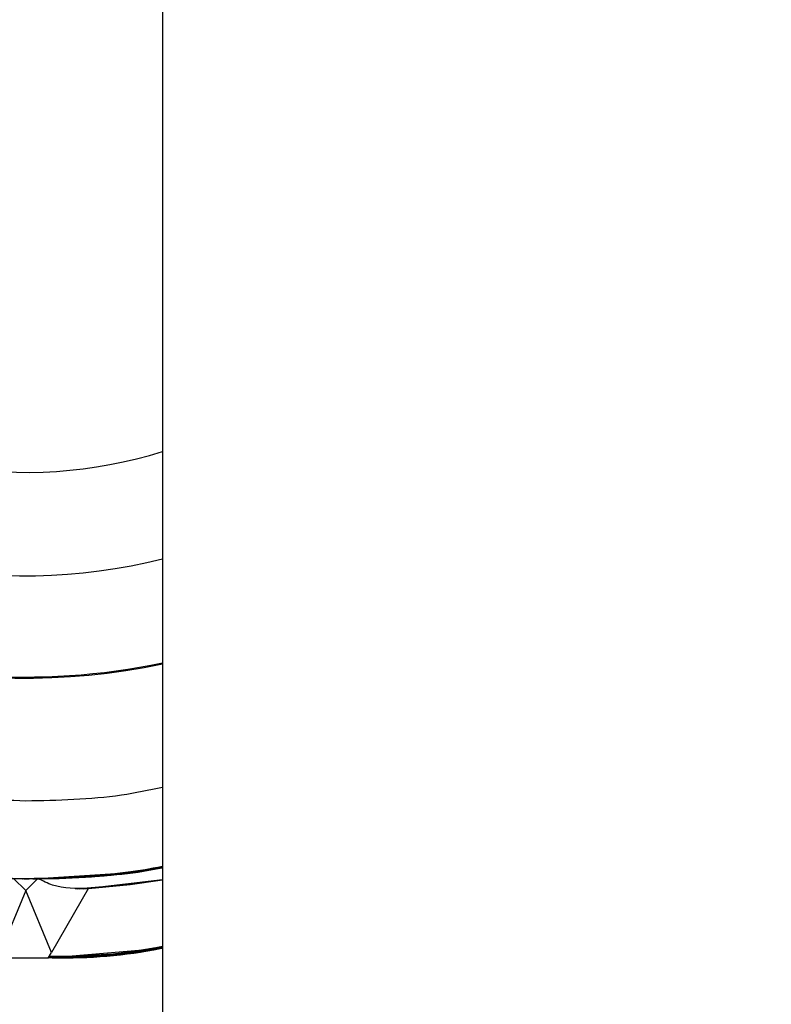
# Model space of a CAD drawing. Header units: millimetres. Extents: x 0 to 841, y 0 to 594.
# Tile 47 of 256: x 105.72 to 107.05, y 550.75 to 552.5. Entities that reach past the tile are written whole.
import ezdxf

# ---------------------------------------------------------------- set-up
doc = ezdxf.new("R2010")
doc.units = ezdxf.units.MM
doc.layers.add('TRAIT-FORT', color=4, linetype='Continuous', lineweight=25)

msp = doc.modelspace()

# ---------------------------------------------------------------- linework, layer by layer
at = {"layer": 'TRAIT-FORT', "color": 4, "linetype": 'Continuous', "lineweight": 25}
for p, q in [((105.9713, 553.2894), (105.9713, 531.2894)), ((105.7063, 550.9706), (105.7279, 550.949)), ((105.7279, 550.949), (105.7495, 550.9706)), ((105.8395, 550.953), (105.9713, 550.9681)), ((105.7279, 550.949), (105.6823, 550.8388)), ((105.7736, 550.8388), (105.7279, 550.949)), ((105.8395, 550.9531), (105.7736, 550.8388)), ((105.7682, 550.8295), (105.9713, 550.8467)), ((105.7679, 550.829), (105.6879, 550.829)), ((105.7679, 550.829), (105.7736, 550.8388))]:
    msp.add_line(p, q, dxfattribs=at)
at = {"layer": 'TRAIT-FORT', "color": 4, "linetype": 'Continuous', "lineweight": 25, "flags": 128}
for points in [[(105.7495, 550.9706), (105.8972, 550.9798), (105.9713, 550.9898)], [(105.9713, 550.9681), (105.9134, 550.9601), (105.8161, 550.9515)], [(105.9713, 550.9681), (105.9131, 550.96), (105.8207, 550.9518)], [(105.9713, 550.9681), (105.8393, 550.953), (105.8229, 550.9519)], [(105.9713, 550.9681), (105.9129, 550.96), (105.8255, 550.9521)], [(105.83, 550.9523), (105.8393, 550.953), (105.9713, 550.9681)], [(105.8395, 550.953), (105.9128, 550.96), (105.9713, 550.9681)], [(105.8395, 550.953), (105.9129, 550.96), (105.9713, 550.9681)], [(105.8395, 550.953), (105.913, 550.96), (105.9713, 550.9681)], [(105.8395, 550.953), (105.9131, 550.96), (105.9713, 550.9681)], [(105.8395, 550.953), (105.9132, 550.9601), (105.9713, 550.9681)], [(105.8395, 550.953), (105.9134, 550.9601), (105.9713, 550.9681)], [(105.9713, 550.9681), (105.913, 550.96), (105.8395, 550.953)], [(105.9713, 550.9681), (105.9132, 550.9601), (105.8395, 550.953)], [(105.9713, 550.9681), (105.9128, 550.96), (105.8395, 550.953)], [(105.9713, 550.8467), (105.8829, 550.8362), (105.7682, 550.8295)]]:
    msp.add_lwpolyline(points, dxfattribs=at)
at = {"layer": 'TRAIT-FORT', "color": 4, "linetype": 'Continuous', "lineweight": 25}
for centre, radius, start, end in [((105.7279, 552.509), 1.5386, 30.4796, 269.1961), ((105.7279, 552.509), 1.5386, 30.4796, 239.196), ((105.7279, 552.509), 1.5386, 30.4796, 209.196), ((105.7279, 552.509), 1.5386, 60.804, 279.1019), ((105.7279, 552.509), 1.5386, 30.8039, 279.1019), ((105.7279, 552.509), 1.5386, 30.4796, 279.1019), ((105.7279, 552.509), 1.5386, 90.8039, 279.1019), ((105.7279, 552.509), 1.5386, 120.8039, 279.1019), ((105.7279, 552.509), 1.18, 89.9999, 281.9034), ((105.7279, 552.509), 1.5386, 150.804, 279.1019), ((105.7279, 552.509), 1.182, 179.9998, 281.8829), ((105.7279, 552.509), 1, 180, 284.0865), ((105.7279, 552.509), 0.816, 180, 287.3534), ((105.7279, 552.509), 1.5386, 180.804, 279.1019), ((105.7279, 552.509), 1.5386, 210.804, 279.1018), ((105.7279, 552.5091), 1.5386, 240.8048, 279.1013)]:
    msp.add_arc(centre, radius, start, end, dxfattribs=at)
for points, knots in [([(107.053, 553.2894), (107.0223, 553.3385), (106.9574, 553.442), (106.8336, 553.5844), (106.6989, 553.7069), (106.5612, 553.8055), (106.4258, 553.8831), (106.2824, 553.9471), (106.132, 553.9963), (105.9775, 554.03), (105.8213, 554.0474), (105.6653, 554.0489), (105.4967, 554.0335), (105.3183, 553.9964), (105.136, 553.9334), (104.9661, 553.8501), (104.8076, 553.7469), (104.6601, 553.6225), (104.5369, 553.4883), (104.4373, 553.3513), (104.3587, 553.2166), (104.2937, 553.0736), (104.2435, 552.9236), (104.2087, 552.7692), (104.1902, 552.6132), (104.1876, 552.4573), (104.2018, 552.2885), (104.238, 552.11), (104.2985, 551.9266), (104.3563, 551.814), (104.3848, 551.7585)], [0, 0, 0, 0, 0.036165, 0.07631, 0.117575, 0.149818, 0.182065, 0.214987, 0.247914, 0.280836, 0.313763, 0.346006, 0.378253, 0.419514, 0.459659, 0.49861, 0.537556, 0.577701, 0.618965, 0.651208, 0.683456, 0.716378, 0.749305, 0.782227, 0.815154, 0.847396, 0.879644, 0.920904, 0.96105, 1, 1, 1, 1]), ([(106.4784, 553.8521), (106.423, 553.8806), (106.3103, 553.9384), (106.1269, 553.9989), (105.9484, 554.0351), (105.7797, 554.0493), (105.6237, 554.0467), (105.4677, 554.0282), (105.3134, 553.9935), (105.1634, 553.9432), (105.0204, 553.8782), (104.8856, 553.7996), (104.7486, 553.7), (104.6144, 553.5768), (104.49, 553.4293), (104.3868, 553.2708), (104.3035, 553.1009), (104.2405, 552.9186), (104.2034, 552.7402), (104.188, 552.5716), (104.1895, 552.4156), (104.2069, 552.2595), (104.2406, 552.1049), (104.2898, 551.9545), (104.3538, 551.8111), (104.4314, 551.6757), (104.53, 551.5381), (104.6523, 551.403), (104.7989, 551.2776), (104.9567, 551.1733), (105.126, 551.0888), (105.3079, 551.0245), (105.486, 550.9863), (105.6546, 550.9693), (105.8103, 550.9712), (105.9165, 550.9784), (105.9696, 550.9897), (105.9713, 550.99)], [0, 0, 0, 0, 0.0318821, 0.0647441, 0.098523, 0.1249169, 0.1513145, 0.1782646, 0.2052186, 0.2321687, 0.2591222, 0.2855164, 0.311914, 0.3456895, 0.378552, 0.4104372, 0.4423182, 0.4751813, 0.5089601, 0.5353542, 0.5617518, 0.5887018, 0.6156557, 0.6426053, 0.6695591, 0.6959535, 0.722351, 0.7561264, 0.7889891, 0.8208739, 0.8527555, 0.8856183, 0.9193971, 0.9457911, 0.9721887, 0.9991388, 1, 1, 1, 1]), ([(107.0537, 553.2894), (107.0207, 553.3414), (106.9532, 553.4477), (106.826, 553.5921), (106.6904, 553.7137), (106.552, 553.8113), (106.4162, 553.888), (106.2723, 553.951), (106.1216, 553.9991), (105.9668, 554.0317), (105.8105, 554.048), (105.6545, 554.0485), (105.486, 554.0319), (105.3079, 553.9935), (105.126, 553.9292), (104.9567, 553.8447), (104.7989, 553.7404), (104.6523, 553.615), (104.53, 553.4799), (104.4314, 553.3423), (104.3538, 553.2069), (104.2898, 553.0635), (104.2406, 552.9131), (104.2069, 552.7586), (104.1895, 552.6024), (104.188, 552.4464), (104.2034, 552.2778), (104.2405, 552.0994), (104.3035, 551.9171), (104.3868, 551.7472), (104.49, 551.5887), (104.6144, 551.4412), (104.7486, 551.318), (104.8856, 551.2184), (105.0203, 551.1398), (105.1634, 551.0748), (105.3134, 551.0245), (105.4677, 550.9899), (105.6237, 550.9711), (105.7795, 550.9697), (105.8958, 550.9758), (105.9588, 550.9892), (105.9713, 550.9918)], [0, 0, 0, 0, 0.0276673, 0.0565201, 0.0861779, 0.1093512, 0.1325283, 0.15619, 0.179855, 0.203517, 0.2271821, 0.2503557, 0.2735325, 0.3031871, 0.3320402, 0.3600345, 0.3880263, 0.4168796, 0.4465369, 0.4697103, 0.492887, 0.516549, 0.5402142, 0.5638759, 0.5875413, 0.6107152, 0.6338918, 0.6635463, 0.6923995, 0.7203937, 0.7483853, 0.7772385, 0.8068959, 0.8300698, 0.8532465, 0.8769084, 0.9005734, 0.9242353, 0.9479005, 0.9710741, 0.9942508, 1, 1, 1, 1]), ([(107.0516, 553.2894), (107.0401, 553.3097), (107.0033, 553.375), (106.9183, 553.4879), (106.7959, 553.6226), (106.6482, 553.7468), (106.4897, 553.8501), (106.3198, 553.9334), (106.1375, 553.9964), (105.9591, 554.0335), (105.7905, 554.0489), (105.6345, 554.0474), (105.4783, 554.03), (105.3238, 553.9963), (105.1734, 553.9471), (105.03, 553.8831), (104.8946, 553.8055), (104.757, 553.7069), (104.6219, 553.5846), (104.4965, 553.438), (104.3922, 553.2802), (104.3077, 553.1109), (104.2435, 552.929), (104.2051, 552.7509), (104.1885, 552.5824), (104.1889, 552.4264), (104.2052, 552.2701), (104.2378, 552.1153), (104.2859, 551.9646), (104.3489, 551.8207), (104.4256, 551.6849), (104.5232, 551.5465), (104.6446, 551.4106), (104.7903, 551.2842), (104.9474, 551.1787), (105.116, 551.0931), (105.2975, 551.0275), (105.4753, 550.988), (105.6438, 550.9698), (105.7995, 550.9705), (105.9093, 550.9777), (105.9661, 550.9895), (105.9713, 550.9905)], [0, 0, 0, 0, 0.010495, 0.033677, 0.063338, 0.092197, 0.120197, 0.148195, 0.177054, 0.206717, 0.229896, 0.253077, 0.276744, 0.300414, 0.324081, 0.347751, 0.37093, 0.394111, 0.423772, 0.452631, 0.480631, 0.508629, 0.537488, 0.567152, 0.59033, 0.613512, 0.637179, 0.660849, 0.684515, 0.708185, 0.731364, 0.754546, 0.784206, 0.813066, 0.841066, 0.869063, 0.897922, 0.927586, 0.950765, 0.973946, 0.997613, 1, 1, 1, 1]), ([(107.0494, 553.2969), (107.0156, 553.3493), (106.947, 553.4557), (106.8184, 553.5998), (106.682, 553.7204), (106.5429, 553.8171), (106.4065, 553.8928), (106.2621, 553.9548), (106.1111, 554.0019), (105.9561, 554.0333), (105.7997, 554.0485), (105.6437, 554.0479), (105.4753, 554.0301), (105.2975, 553.9905), (105.116, 553.9249), (104.9474, 553.8393), (104.7903, 553.7338), (104.6446, 553.6074), (104.5232, 553.4715), (104.4256, 553.3332), (104.3489, 553.1973), (104.2859, 553.0534), (104.2378, 552.9027), (104.2052, 552.7479), (104.1889, 552.5916), (104.1885, 552.4356), (104.2051, 552.2671), (104.2435, 552.089), (104.3077, 551.9071), (104.3922, 551.7378), (104.4965, 551.58), (104.6219, 551.4334), (104.757, 551.3111), (104.8946, 551.2125), (105.03, 551.1349), (105.1734, 551.0709), (105.3238, 551.0217), (105.4783, 550.9881), (105.6345, 550.9703), (105.7903, 550.9702), (105.903, 550.9766), (105.9623, 550.9894), (105.9713, 550.9914)], [0, 0, 0, 0, 0.0280291, 0.056919, 0.0866153, 0.1098191, 0.1330262, 0.1567189, 0.180415, 0.2041078, 0.2278038, 0.2510077, 0.2742148, 0.3039082, 0.3327988, 0.3608298, 0.3888582, 0.4177489, 0.4474452, 0.4706489, 0.4938561, 0.5175485, 0.5412449, 0.5649378, 0.5886334, 0.6118373, 0.6350444, 0.6647379, 0.6936284, 0.7216597, 0.7496878, 0.7785783, 0.8082745, 0.8314784, 0.8546854, 0.8783782, 0.9020741, 0.925767, 0.949463, 0.9726669, 0.995874, 1, 1, 1, 1]), ([(107.0517, 553.2894), (107.0421, 553.3067), (107.0074, 553.369), (106.9251, 553.4795), (106.8037, 553.6151), (106.6568, 553.7403), (106.4991, 553.8447), (106.3298, 553.9292), (106.1479, 553.9935), (105.9698, 554.0319), (105.8013, 554.0485), (105.6453, 554.048), (105.489, 554.0317), (105.3342, 553.9991), (105.1835, 553.951), (105.0396, 553.888), (104.9038, 553.8113), (104.7654, 553.7137), (104.6295, 553.5923), (104.5031, 553.4466), (104.3976, 553.2895), (104.312, 553.1209), (104.2464, 552.9394), (104.2068, 552.7616), (104.189, 552.5932), (104.1884, 552.4372), (104.2036, 552.2808), (104.2351, 552.1258), (104.2821, 551.9748), (104.3441, 551.8304), (104.4198, 551.694), (104.5165, 551.555), (104.6371, 551.4185), (104.7812, 551.2899), (104.8876, 551.2213), (104.94, 551.1875)], [0, 0, 0, 0, 0.010587, 0.038202, 0.073535, 0.107914, 0.141269, 0.17462, 0.208999, 0.244336, 0.271947, 0.299562, 0.327755, 0.355952, 0.384145, 0.412341, 0.439953, 0.467568, 0.502901, 0.537279, 0.570634, 0.603986, 0.638364, 0.673701, 0.701313, 0.728927, 0.75712, 0.785318, 0.81351, 0.841707, 0.869318, 0.896933, 0.932267, 0.966646, 1, 1, 1, 1]), ([(107.0516, 553.2894), (107.0387, 553.3121), (106.9996, 553.3804), (106.9199, 553.4854), (106.814, 553.6027), (106.6961, 553.7082), (106.569, 553.8005), (106.4341, 553.8789), (106.2799, 553.9488), (106.1064, 554.0046), (105.9167, 554.0399), (105.7279, 554.0514), (105.5391, 554.0399), (105.3494, 554.0046), (105.176, 553.9488), (105.0217, 553.8789), (104.8869, 553.8005), (104.7597, 553.7083), (104.6419, 553.6027), (104.5355, 553.4856), (104.4424, 553.3591), (104.363, 553.2248), (104.292, 553.071), (104.235, 552.898), (104.1984, 552.7086), (104.1856, 552.5198), (104.1957, 552.3309), (104.2297, 552.141), (104.2843, 551.9672), (104.3531, 551.8125), (104.4306, 551.677), (104.5219, 551.5492), (104.6267, 551.4307), (104.7429, 551.3235), (104.8688, 551.2295), (105.0026, 551.1492), (105.1558, 551.0771), (105.3285, 551.0192), (105.5176, 550.9799), (105.644, 550.9737), (105.7063, 550.9706)], [0, 0, 0, 0, 0.0122057, 0.0368552, 0.0615079, 0.086157, 0.1108098, 0.1349503, 0.1590944, 0.1899864, 0.2200436, 0.2492063, 0.278366, 0.3084232, 0.3393181, 0.3634589, 0.3876027, 0.412252, 0.4369046, 0.4615542, 0.4862068, 0.5103475, 0.5344916, 0.5653835, 0.5954405, 0.6246033, 0.6537628, 0.68382, 0.7147147, 0.7388556, 0.7629998, 0.7876488, 0.8123015, 0.8369507, 0.8616034, 0.885744, 0.909888, 0.9407802, 0.9708381, 1, 1, 1, 1]), ([(105.7063, 554.0474), (105.644, 554.0444), (105.5176, 554.0381), (105.3285, 553.9988), (105.1558, 553.941), (105.0026, 553.8688), (104.8688, 553.7886), (104.743, 553.6945), (104.6267, 553.5873), (104.5219, 553.4688), (104.4306, 553.341), (104.3531, 553.2056), (104.2843, 553.0508), (104.2297, 552.877), (104.1957, 552.6871), (104.1856, 552.4982), (104.1984, 552.3095), (104.235, 552.12), (104.292, 551.947), (104.363, 551.7932), (104.4424, 551.6589), (104.5355, 551.5324), (104.6419, 551.4154), (104.7597, 551.3098), (104.8868, 551.2175), (105.0217, 551.1391), (105.176, 551.0692), (105.3494, 551.0135), (105.5391, 550.9778), (105.7277, 550.9677), (105.8723, 550.9726), (105.9523, 550.9886), (105.9713, 550.9924)], [0, 0, 0, 0, 0.036959, 0.075054, 0.114211, 0.144807, 0.175409, 0.20665, 0.237896, 0.269137, 0.300382, 0.330979, 0.361581, 0.400734, 0.438829, 0.475791, 0.512749, 0.550844, 0.590002, 0.620598, 0.651199, 0.682441, 0.713687, 0.744928, 0.776174, 0.80677, 0.837371, 0.876525, 0.91462, 0.951582, 0.98854, 1, 1, 1, 1]), ([(107.0517, 553.2894), (107.0368, 553.3151), (106.9955, 553.3864), (106.9131, 553.4937), (106.8063, 553.6103), (106.6877, 553.715), (106.5599, 553.8064), (106.4245, 553.8838), (106.2697, 553.9526), (106.0959, 554.0072), (105.906, 554.0412), (105.7171, 554.0513), (105.5283, 554.0385), (105.3389, 554.0019), (105.1659, 553.9449), (105.0121, 553.8739), (104.8778, 553.7946), (104.7513, 553.7014), (104.6343, 553.595), (104.5287, 553.4772), (104.4364, 553.3501), (104.358, 553.2152), (104.2881, 553.061), (104.2323, 552.8875), (104.197, 552.6978), (104.1856, 552.509), (104.197, 552.3202), (104.2323, 552.1305), (104.2881, 551.9571), (104.358, 551.8028), (104.4364, 551.668), (104.5287, 551.5408), (104.6343, 551.423), (104.7513, 551.3166), (104.8778, 551.2235), (105.0121, 551.1441), (105.1659, 551.0731), (105.3389, 551.0162), (105.5284, 550.9792), (105.7169, 550.9676), (105.8651, 550.972), (105.9488, 550.9882), (105.9713, 550.9926)], [0, 0, 0, 0, 0.013338, 0.037004, 0.060672, 0.084338, 0.108006, 0.131183, 0.154363, 0.184022, 0.21288, 0.240878, 0.268874, 0.297731, 0.327393, 0.35057, 0.373751, 0.397416, 0.421084, 0.44475, 0.468418, 0.491595, 0.514776, 0.544435, 0.573292, 0.60129, 0.629286, 0.658143, 0.687805, 0.710982, 0.734163, 0.757828, 0.781496, 0.805162, 0.82883, 0.852008, 0.875188, 0.904847, 0.933704, 0.961703, 0.989698, 1, 1, 1, 1]), ([(106.8892, 553.2894), (106.865, 553.3241), (106.8132, 553.3982), (106.7194, 553.5006), (106.6123, 553.5977), (106.4961, 553.6823), (106.373, 553.7542), (106.2321, 553.8184), (106.0737, 553.8696), (105.9004, 553.902), (105.7279, 553.9125), (105.5554, 553.902), (105.3822, 553.8696), (105.2237, 553.8184), (105.0828, 553.7542), (104.9597, 553.6823), (104.8436, 553.5976), (104.7362, 553.5007), (104.6393, 553.3933), (104.5546, 553.2773), (104.4827, 553.1541), (104.4185, 553.0132), (104.3673, 552.8548), (104.3349, 552.6815), (104.3244, 552.509), (104.3349, 552.3365), (104.3673, 552.1633), (104.4185, 552.0048), (104.4827, 551.8639), (104.5546, 551.7408), (104.6393, 551.6247), (104.7362, 551.5173), (104.8436, 551.4204), (104.9596, 551.3357), (105.0828, 551.2638), (105.2237, 551.1996), (105.3821, 551.1487), (105.5554, 551.1151), (105.671, 551.111), (105.7279, 551.109)], [0, 0, 0, 0, 0.021968, 0.047013, 0.072054, 0.097099, 0.121619, 0.146142, 0.177507, 0.208017, 0.23761, 0.267201, 0.297711, 0.329079, 0.353598, 0.378122, 0.403162, 0.428208, 0.453249, 0.478294, 0.502814, 0.527337, 0.558702, 0.589211, 0.618805, 0.648396, 0.678905, 0.710274, 0.734793, 0.759316, 0.784357, 0.809403, 0.834444, 0.859489, 0.884008, 0.908532, 0.939897, 0.970407, 1, 1, 1, 1]), ([(104.94, 553.8305), (104.8876, 553.7967), (104.7812, 553.7281), (104.6371, 553.5995), (104.5165, 553.4631), (104.4198, 553.324), (104.3441, 553.1876), (104.2821, 553.0432), (104.2351, 552.8922), (104.2036, 552.7372), (104.1884, 552.5808), (104.189, 552.4248), (104.2068, 552.2564), (104.2464, 552.0786), (104.312, 551.8972), (104.3976, 551.7285), (104.5031, 551.5714), (104.6295, 551.4257), (104.7654, 551.3043), (104.9038, 551.2067), (105.0396, 551.13), (105.1835, 551.067), (105.3342, 551.0189), (105.489, 550.9864), (105.6453, 550.9697), (105.801, 550.9708), (105.9101, 550.9773), (105.9659, 550.9896), (105.9713, 550.9908)], [0, 0, 0, 0, 0.043964, 0.089279, 0.135859, 0.172255, 0.208656, 0.245819, 0.282987, 0.32015, 0.357318, 0.393715, 0.430116, 0.476691, 0.522007, 0.565974, 0.609938, 0.655254, 0.701834, 0.738229, 0.774631, 0.811794, 0.848962, 0.886125, 0.923293, 0.959689, 0.99609, 1, 1, 1, 1]), ([(104.3848, 553.2595), (104.3563, 553.2041), (104.2985, 553.0914), (104.238, 552.908), (104.2018, 552.7295), (104.1876, 552.5608), (104.1902, 552.4048), (104.2087, 552.2488), (104.2434, 552.0945), (104.2937, 551.9445), (104.3587, 551.8015), (104.4373, 551.6667), (104.5369, 551.5297), (104.6601, 551.3955), (104.8076, 551.2712), (104.9661, 551.1679), (105.136, 551.0846), (105.3183, 551.0217), (105.4967, 550.9844), (105.6653, 550.9693), (105.8195, 550.9699), (105.921, 550.9834), (105.9713, 550.9901)], [0, 0, 0, 0, 0.054248, 0.110162, 0.167636, 0.212545, 0.257461, 0.303317, 0.349177, 0.395033, 0.440894, 0.485804, 0.530719, 0.588188, 0.644104, 0.698355, 0.752602, 0.808517, 0.865992, 0.910901, 0.955816, 1, 1, 1, 1]), ([(104.1895, 552.4874), (104.1926, 552.4252), (104.1988, 552.2987), (104.2381, 552.1096), (104.296, 551.9369), (104.3681, 551.7837), (104.4483, 551.6499), (104.5424, 551.5241), (104.6496, 551.4078), (104.7681, 551.303), (104.8959, 551.2117), (105.0313, 551.1342), (105.1861, 551.0654), (105.3599, 551.0109), (105.5499, 550.9765), (105.7385, 550.9679), (105.8795, 550.9732), (105.9559, 550.9889), (105.9713, 550.9921)], [0, 0, 0, 0, 0.070793, 0.143763, 0.218768, 0.277373, 0.335989, 0.395831, 0.455681, 0.515523, 0.575372, 0.633979, 0.692594, 0.767592, 0.840563, 0.911362, 0.982154, 1, 1, 1, 1]), ([(104.4064, 551.7211), (104.4402, 551.6687), (104.5088, 551.5623), (104.6374, 551.4182), (104.7738, 551.2976), (104.9129, 551.2009), (105.0493, 551.1252), (105.1937, 551.0633), (105.3447, 551.0161), (105.4997, 550.9848), (105.6561, 550.9691), (105.8118, 550.9715), (105.9173, 550.978), (105.9694, 550.9898), (105.9713, 550.9902)], [0, 0, 0, 0, 0.101898, 0.206925, 0.314884, 0.399239, 0.483607, 0.56974, 0.655885, 0.742019, 0.828164, 0.91252, 0.996888, 1, 1, 1, 1]), ([(104.9774, 551.1659), (105.0328, 551.1374), (105.1455, 551.0796), (105.3289, 551.0191), (105.5074, 550.9828), (105.6761, 550.9689), (105.8267, 550.9704), (105.9246, 550.984), (105.9713, 550.9906)], [0, 0, 0, 0, 0.181714, 0.369014, 0.561539, 0.711973, 0.862428, 1, 1, 1, 1]), ([(105.7279, 551.109), (105.785, 551.11), (105.8669, 551.1115), (105.947, 551.128), (105.9713, 551.1331)], [0, 0, 0, 0, 0.696498, 1, 1, 1, 1]), ([(105.7495, 550.9706), (105.812, 550.9721), (105.8867, 550.9738), (105.9595, 550.9892), (105.9713, 550.9917)], [0, 0, 0, 0, 0.837532, 1, 1, 1, 1]), ([(105.8395, 550.9531), (105.8176, 550.9526), (105.7859, 550.952), (105.7581, 550.9662), (105.7495, 550.9706)], [0, 0, 0, 0, 0.689984, 1, 1, 1, 1]), ([(105.763, 550.8297), (105.8297, 550.831), (105.8998, 550.8325), (105.968, 550.8466), (105.9713, 550.8473)], [0, 0, 0, 0, 0.952491, 1, 1, 1, 1]), ([(105.7675, 550.8295), (105.8239, 550.831), (105.8924, 550.8328), (105.9594, 550.8463), (105.9713, 550.8487)], [0, 0, 0, 0, 0.8229246, 1, 1, 1, 1]), ([(105.7684, 550.8299), (105.7713, 550.8298), (105.8306, 550.8285), (105.899, 550.8336), (105.9627, 550.8465), (105.9713, 550.8482)], [0, 0, 0, 0, 0.043018, 0.871797, 1, 1, 1, 1]), ([(105.7684, 550.8299), (105.7711, 550.8299), (105.8376, 550.8278), (105.906, 550.8337), (105.9699, 550.8467), (105.9713, 550.847)], [0, 0, 0, 0, 0.0397606, 0.9792087, 1, 1, 1, 1]), ([(105.7685, 550.8301), (105.7718, 550.83), (105.8397, 550.8276), (105.9071, 550.8376), (105.9713, 550.8472)], [0, 0, 0, 0, 0.048828, 1, 1, 1, 1]), ([(105.7685, 550.8301), (105.7723, 550.83), (105.8401, 550.8278), (105.9076, 550.8377), (105.9713, 550.847)], [0, 0, 0, 0, 0.0555418, 1, 1, 1, 1]), ([(105.7687, 550.8303), (105.7749, 550.8302), (105.8385, 550.8291), (105.9067, 550.8348), (105.9672, 550.8465), (105.9713, 550.8473)], [0, 0, 0, 0, 0.091188, 0.939066, 1, 1, 1, 1]), ([(105.7688, 550.8306), (105.8302, 550.8317), (105.8983, 550.8329), (105.9647, 550.8465), (105.9713, 550.8479)], [0, 0, 0, 0, 0.9011569, 1, 1, 1, 1]), ([(105.7689, 550.8307), (105.7783, 550.8306), (105.8441, 550.8297), (105.9123, 550.8348), (105.9694, 550.8467), (105.9713, 550.8471)], [0, 0, 0, 0, 0.139955, 0.971394, 1, 1, 1, 1]), ([(105.7689, 550.8307), (105.7783, 550.8306), (105.8453, 550.8297), (105.9134, 550.8353), (105.9706, 550.8467), (105.9713, 550.8468)], [0, 0, 0, 0, 0.139812, 0.988927, 1, 1, 1, 1]), ([(105.769, 550.831), (105.7818, 550.8308), (105.8495, 550.83), (105.9168, 550.8393), (105.9713, 550.8469)], [0, 0, 0, 0, 0.188784, 1, 1, 1, 1]), ([(105.7691, 550.8311), (105.827, 550.832), (105.895, 550.8329), (105.9614, 550.8464), (105.9713, 550.8484)], [0, 0, 0, 0, 0.851104, 1, 1, 1, 1]), ([(105.7691, 550.831), (105.7818, 550.8308), (105.8495, 550.83), (105.9167, 550.8394), (105.9713, 550.8471)], [0, 0, 0, 0, 0.188603, 1, 1, 1, 1]), ([(105.7692, 550.8312), (105.7853, 550.8311), (105.853, 550.8305), (105.9201, 550.8402), (105.9713, 550.8475)], [0, 0, 0, 0, 0.237554, 1, 1, 1, 1]), ([(105.7692, 550.8312), (105.7853, 550.8311), (105.853, 550.8305), (105.9201, 550.8401), (105.9713, 550.8474)], [0, 0, 0, 0, 0.237733, 1, 1, 1, 1]), ([(105.7693, 550.8314), (105.7887, 550.8313), (105.8564, 550.831), (105.9234, 550.8409), (105.9713, 550.8479)], [0, 0, 0, 0, 0.286671, 1, 1, 1, 1]), ([(105.7693, 550.8314), (105.7887, 550.8313), (105.8564, 550.8309), (105.9235, 550.8408), (105.9713, 550.8478)], [0, 0, 0, 0, 0.286848, 1, 1, 1, 1]), ([(105.7694, 550.8316), (105.7989, 550.8318), (105.8666, 550.8321), (105.9335, 550.8427), (105.9713, 550.8487)], [0, 0, 0, 0, 0.434867, 1, 1, 1, 1]), ([(105.7694, 550.8316), (105.7955, 550.8317), (105.8632, 550.8318), (105.9301, 550.8421), (105.9713, 550.8485)], [0, 0, 0, 0, 0.385347, 1, 1, 1, 1]), ([(105.7694, 550.8316), (105.7921, 550.8315), (105.8598, 550.8314), (105.9268, 550.8415), (105.9713, 550.8482)], [0, 0, 0, 0, 0.335942, 1, 1, 1, 1]), ([(105.7694, 550.8316), (105.7921, 550.8315), (105.8598, 550.8314), (105.9268, 550.8414), (105.9713, 550.8481)], [0, 0, 0, 0, 0.336115, 1, 1, 1, 1]), ([(105.7695, 550.8318), (105.7848, 550.8314), (105.8525, 550.8297), (105.9195, 550.8408), (105.9713, 550.8493)], [0, 0, 0, 0, 0.2269718, 1, 1, 1, 1]), ([(105.7696, 550.8319), (105.8205, 550.8323), (105.8884, 550.8329), (105.9548, 550.8459), (105.9713, 550.8491)], [0, 0, 0, 0, 0.7509993, 1, 1, 1, 1]), ([(105.7697, 550.8322), (105.8062, 550.8323), (105.8739, 550.8324), (105.9405, 550.8442), (105.9713, 550.8496)], [0, 0, 0, 0, 0.538572, 1, 1, 1, 1]), ([(105.7697, 550.8322), (105.7891, 550.8318), (105.8567, 550.8303), (105.9236, 550.8416), (105.9713, 550.8496)], [0, 0, 0, 0, 0.286193, 1, 1, 1, 1]), ([(105.7697, 550.8321), (105.8172, 550.8324), (105.885, 550.8328), (105.9514, 550.8456), (105.9713, 550.8494)], [0, 0, 0, 0, 0.700989, 1, 1, 1, 1]), ([(105.7698, 550.8324), (105.8052, 550.8323), (105.8728, 550.8322), (105.9394, 550.8441), (105.9713, 550.8498)], [0, 0, 0, 0, 0.521905, 1, 1, 1, 1]), ([(105.7698, 550.8324), (105.8139, 550.8325), (105.8817, 550.8327), (105.9481, 550.8453), (105.9713, 550.8497)], [0, 0, 0, 0, 0.651023, 1, 1, 1, 1]), ([(105.7699, 550.8325), (105.8057, 550.8324), (105.8734, 550.8322), (105.9399, 550.8443), (105.9713, 550.85)], [0, 0, 0, 0, 0.528559, 1, 1, 1, 1]), ([(105.7699, 550.8325), (105.7933, 550.8321), (105.8609, 550.8308), (105.9276, 550.8423), (105.9713, 550.8498)], [0, 0, 0, 0, 0.345694, 1, 1, 1, 1]), ([(105.77, 550.8327), (105.8086, 550.8326), (105.8763, 550.8323), (105.9427, 550.8447), (105.9713, 550.8499)], [0, 0, 0, 0, 0.570075, 1, 1, 1, 1]), ([(105.77, 550.8326), (105.7969, 550.8322), (105.8644, 550.8313), (105.9311, 550.8429), (105.9713, 550.8499)], [0, 0, 0, 0, 0.397427, 1, 1, 1, 1])]:
    msp.add_open_spline(points, degree=3, knots=knots, dxfattribs=at)

doc.saveas('drawing.dxf')
